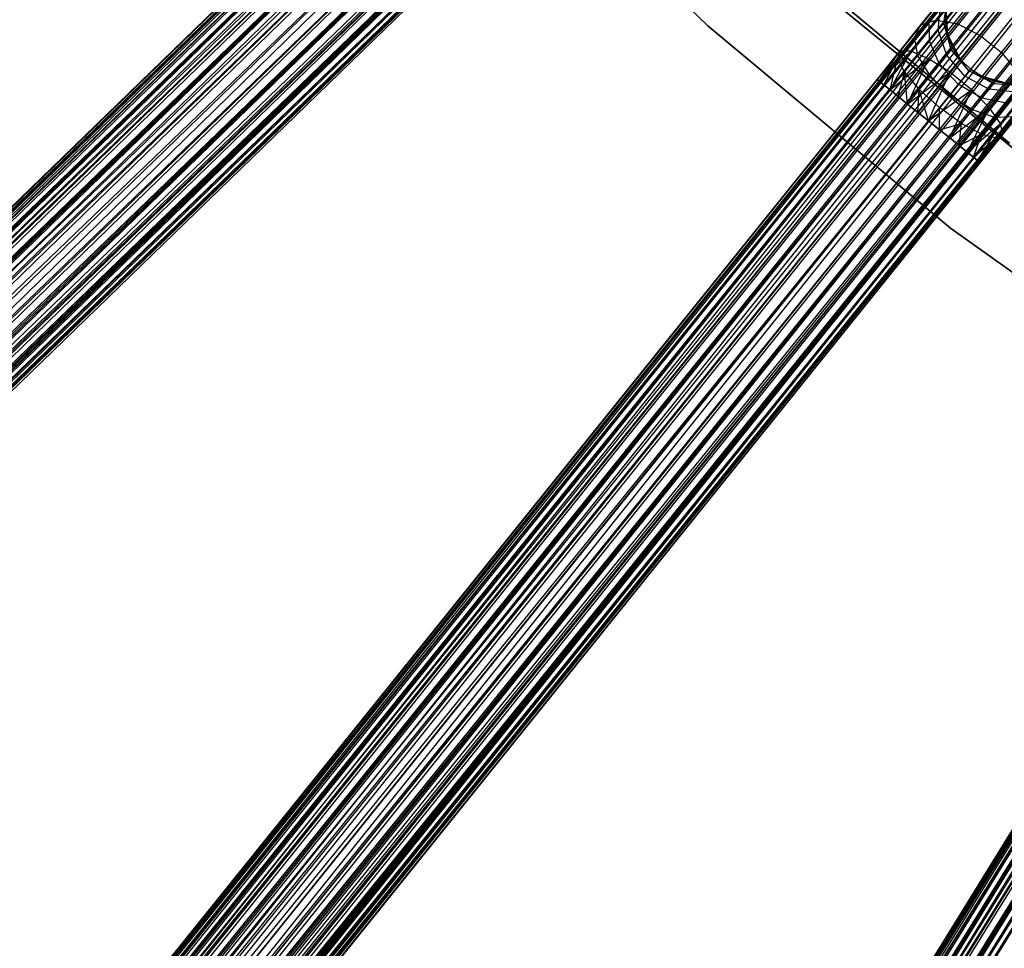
# Model space of a CAD drawing. Extents: x -189 to 189, y -189 to 189.
# Tile 72 of 256: x -53 to -38, y -61 to -47. Entities that reach past the tile are written whole.
import ezdxf

# ---------------------------------------------------------------- set-up
doc = ezdxf.new("R2010")
doc.units = 0
doc.header["$LTSCALE"] = 25.4
doc.layers.get('0').update_dxf_attribs({"linetype": 'CONTINUOUS'})

# ---------------------------------------------------------------- blocks, each defined once
blk = doc.blocks.new('CAMELEON-KENAI-C-12244_STL')
at = {"color": 0}
for p, q in [((-121.622, -116.59, -9.395), (-31.709, -29.405, -9.395)), ((-121.622, -116.59, -9.395), (-31.709, -29.405, -9.395)), ((-121.622, -116.59, -9.395), (-31.679, -29.436, -9.191)), ((-121.622, -116.59, -9.395), (-31.679, -29.436, -9.191)), ((-121.591, -116.621, -9.809), (-31.709, -29.405, -9.605)), ((-121.591, -116.621, -9.809), (-31.709, -29.405, -9.395)), ((-121.591, -116.621, -9.809), (-31.709, -29.405, -9.605)), ((-121.591, -116.621, -9.809), (-31.709, -29.405, -9.395)), ((-121.591, -116.621, -9.809), (-31.679, -29.436, -9.809)), ((-121.591, -116.621, -9.809), (-31.679, -29.436, -9.809)), ((-121.532, -116.682, -9), (-31.679, -29.436, -9.191)), ((-121.532, -116.682, -9), (-31.679, -29.436, -9.191)), ((-121.447, -116.77, -10.169), (-31.679, -29.436, -9.809)), ((-121.447, -116.77, -10.169), (-31.679, -29.436, -9.809)), ((-121.532, -116.682, -9), (-31.62, -29.497, -9)), ((-121.532, -116.682, -9), (-31.62, -29.497, -9)), ((-31.534, -29.585, -8.831), (-121.532, -116.682, -9)), ((-31.534, -29.585, -8.831), (-121.532, -116.682, -9)), ((-121.447, -116.77, -10.169), (-31.62, -29.497, -10)), ((-121.447, -116.77, -10.169), (-31.62, -29.497, -10)), ((-121.447, -116.77, -10.169), (-31.534, -29.585, -10.169)), ((-121.447, -116.77, -10.169), (-31.534, -29.585, -10.169)), ((-121.213, -117.012, -10.414), (-31.534, -29.585, -10.169)), ((-121.213, -117.012, -10.414), (-31.534, -29.585, -10.169)), ((-31.426, -29.697, -8.691), (-121.532, -116.682, -9)), ((-31.426, -29.697, -8.691), (-121.532, -116.682, -9)), ((-121.339, -116.882, -8.691), (-31.426, -29.697, -8.691)), ((-121.339, -116.882, -8.691), (-31.426, -29.697, -8.691)), ((-121.213, -117.012, -10.414), (-31.426, -29.697, -10.309)), ((-121.213, -117.012, -10.414), (-31.426, -29.697, -10.309)), ((-31.3, -29.827, -8.586), (-121.339, -116.882, -8.691)), ((-31.3, -29.827, -8.586), (-121.339, -116.882, -8.691)), ((-121.213, -117.012, -10.414), (-31.3, -29.827, -10.414)), ((-121.213, -117.012, -10.414), (-31.3, -29.827, -10.414)), ((-31.3, -29.827, -10.414), (-120.929, -117.304, -10.5)), ((-31.3, -29.827, -10.414), (-120.929, -117.304, -10.5)), ((-31.162, -29.969, -8.522), (-121.339, -116.882, -8.691)), ((-31.162, -29.969, -8.522), (-121.339, -116.882, -8.691)), ((-31.162, -29.969, -8.522), (-121.074, -117.154, -8.522)), ((-31.162, -29.969, -8.522), (-121.074, -117.154, -8.522)), ((-31.162, -29.969, -10.478), (-120.929, -117.304, -10.5)), ((-31.162, -29.969, -10.478), (-120.929, -117.304, -10.5)), ((-31.017, -30.119, -8.5), (-120.929, -117.304, -8.5)), ((-31.017, -30.119, -8.5), (-120.929, -117.304, -8.5)), ((-31.017, -30.119, -10.5), (-120.929, -117.304, -10.5)), ((-31.017, -30.119, -10.5), (-120.929, -117.304, -10.5)), ((-31.017, -30.119, -10.5), (-120.646, -117.596, -10.414)), ((-31.017, -30.119, -10.5), (-120.646, -117.596, -10.414)), ((-120.785, -117.453, -8.522), (-30.872, -30.268, -8.522)), ((-120.785, -117.453, -8.522), (-30.872, -30.268, -8.522)), ((-30.872, -30.268, -10.478), (-120.646, -117.596, -10.414)), ((-30.872, -30.268, -10.478), (-120.646, -117.596, -10.414)), ((-30.734, -30.411, -8.586), (-120.785, -117.453, -8.522)), ((-30.734, -30.411, -8.586), (-120.785, -117.453, -8.522)), ((-120.646, -117.596, -10.414), (-30.734, -30.411, -10.414)), ((-120.646, -117.596, -10.414), (-30.734, -30.411, -10.414)), ((-30.608, -30.541, -8.691), (-120.785, -117.453, -8.522)), ((-30.608, -30.541, -8.691), (-120.785, -117.453, -8.522)), ((-120.646, -117.596, -10.414), (-30.608, -30.541, -10.309)), ((-120.646, -117.596, -10.414), (-30.608, -30.541, -10.309)), ((-30.608, -30.541, -8.691), (-120.52, -117.726, -8.691)), ((-30.608, -30.541, -8.691), (-120.52, -117.726, -8.691)), ((-120.412, -117.837, -10.169), (-30.608, -30.541, -10.309)), ((-120.412, -117.837, -10.169), (-30.608, -30.541, -10.309)), ((-30.5, -30.652, -8.831), (-120.52, -117.726, -8.691)), ((-30.5, -30.652, -8.831), (-120.52, -117.726, -8.691)), ((-120.412, -117.837, -10.169), (-30.5, -30.652, -10.169)), ((-120.412, -117.837, -10.169), (-30.5, -30.652, -10.169)), ((-30.5, -30.652, -8.831), (-120.326, -117.925, -9)), ((-30.5, -30.652, -8.831), (-120.326, -117.925, -9)), ((-30.414, -30.74, -9), (-120.326, -117.925, -9)), ((-30.414, -30.74, -9), (-120.326, -117.925, -9)), ((-120.267, -117.986, -9.809), (-30.5, -30.652, -10.169)), ((-120.267, -117.986, -9.809), (-30.5, -30.652, -10.169)), ((-120.267, -117.986, -9.809), (-30.414, -30.74, -10)), ((-120.267, -117.986, -9.809), (-30.414, -30.74, -10)), ((-120.326, -117.925, -9), (-30.355, -30.801, -9.191)), ((-120.326, -117.925, -9), (-30.355, -30.801, -9.191)), ((-120.326, -117.925, -9), (-30.325, -30.833, -9.395)), ((-120.326, -117.925, -9), (-30.325, -30.833, -9.395)), ((-120.267, -117.986, -9.809), (-30.355, -30.801, -9.809)), ((-120.267, -117.986, -9.809), (-30.355, -30.801, -9.809)), ((-120.237, -118.018, -9.395), (-30.355, -30.801, -9.809)), ((-120.237, -118.018, -9.395), (-30.355, -30.801, -9.809)), ((-120.237, -118.018, -9.395), (-30.325, -30.833, -9.395)), ((-120.237, -118.018, -9.395), (-30.325, -30.833, -9.605)), ((-120.237, -118.018, -9.395), (-30.325, -30.833, -9.395)), ((-120.237, -118.018, -9.395), (-30.325, -30.833, -9.605)), ((-106.373, -130.654, -9.395), (-27.856, -33.08, -9.395)), ((-106.373, -130.654, -9.395), (-27.856, -33.08, -9.395)), ((-106.373, -130.654, -9.395), (-27.822, -33.108, -9.191)), ((-106.373, -130.654, -9.395), (-27.822, -33.108, -9.191)), ((-106.339, -130.681, -9.809), (-27.856, -33.08, -9.605)), ((-106.339, -130.681, -9.809), (-27.856, -33.08, -9.395)), ((-106.339, -130.681, -9.809), (-27.856, -33.08, -9.605)), ((-106.339, -130.681, -9.809), (-27.856, -33.08, -9.395)), ((-106.339, -130.681, -9.809), (-27.822, -33.108, -9.809)), ((-106.339, -130.681, -9.809), (-27.822, -33.108, -9.809)), ((-106.273, -130.734, -9), (-27.822, -33.108, -9.191)), ((-106.273, -130.734, -9), (-27.822, -33.108, -9.191)), ((-106.177, -130.811, -10.169), (-27.822, -33.108, -9.809)), ((-106.177, -130.811, -10.169), (-27.822, -33.108, -9.809)), ((-106.273, -130.734, -9), (-27.756, -33.161, -9)), ((-106.273, -130.734, -9), (-27.756, -33.161, -9)), ((-27.66, -33.238, -8.831), (-106.273, -130.734, -9)), ((-27.66, -33.238, -8.831), (-106.273, -130.734, -9)), ((-106.177, -130.811, -10.169), (-27.756, -33.161, -10)), ((-106.177, -130.811, -10.169), (-27.756, -33.161, -10)), ((-106.177, -130.811, -10.169), (-27.66, -33.238, -10.169)), ((-106.177, -130.811, -10.169), (-27.66, -33.238, -10.169)), ((-105.915, -131.022, -10.414), (-27.66, -33.238, -10.169)), ((-105.915, -131.022, -10.414), (-27.66, -33.238, -10.169)), ((-27.539, -33.335, -8.691), (-106.273, -130.734, -9)), ((-27.539, -33.335, -8.691), (-106.273, -130.734, -9)), ((-106.056, -130.909, -8.691), (-27.539, -33.335, -8.691)), ((-106.056, -130.909, -8.691), (-27.539, -33.335, -8.691)), ((-105.915, -131.022, -10.414), (-27.539, -33.335, -10.309)), ((-105.915, -131.022, -10.414), (-27.539, -33.335, -10.309)), ((-27.398, -33.449, -8.586), (-106.056, -130.909, -8.691)), ((-27.398, -33.449, -8.586), (-106.056, -130.909, -8.691)), ((-27.243, -33.574, -8.522), (-106.056, -130.909, -8.691)), ((-27.243, -33.574, -8.522), (-106.056, -130.909, -8.691)), ((-105.915, -131.022, -10.414), (-27.398, -33.449, -10.414)), ((-105.915, -131.022, -10.414), (-27.398, -33.449, -10.414)), ((-27.243, -33.574, -8.522), (-105.76, -131.147, -8.522)), ((-27.243, -33.574, -8.522), (-105.76, -131.147, -8.522)), ((-27.398, -33.449, -10.414), (-105.598, -131.277, -10.5)), ((-27.398, -33.449, -10.414), (-105.598, -131.277, -10.5)), ((-27.243, -33.574, -10.478), (-105.598, -131.277, -10.5)), ((-27.243, -33.574, -10.478), (-105.598, -131.277, -10.5)), ((-27.081, -33.704, -8.5), (-105.598, -131.277, -8.5)), ((-27.081, -33.704, -8.5), (-105.598, -131.277, -8.5)), ((-27.081, -33.704, -10.5), (-105.598, -131.277, -10.5)), ((-27.081, -33.704, -10.5), (-105.598, -131.277, -10.5)), ((-27.081, -33.704, -10.5), (-105.281, -131.532, -10.414)), ((-27.081, -33.704, -10.5), (-105.281, -131.532, -10.414)), ((-105.436, -131.408, -8.522), (-26.919, -33.834, -8.522)), ((-105.436, -131.408, -8.522), (-26.919, -33.834, -8.522)), ((-26.919, -33.834, -10.478), (-105.281, -131.532, -10.414)), ((-26.919, -33.834, -10.478), (-105.281, -131.532, -10.414)), ((-26.764, -33.959, -8.586), (-105.436, -131.408, -8.522)), ((-26.764, -33.959, -8.586), (-105.436, -131.408, -8.522)), ((-105.281, -131.532, -10.414), (-26.764, -33.959, -10.414)), ((-105.281, -131.532, -10.414), (-26.764, -33.959, -10.414)), ((-26.623, -34.072, -8.691), (-105.436, -131.408, -8.522)), ((-26.623, -34.072, -8.691), (-105.436, -131.408, -8.522)), ((-105.281, -131.532, -10.414), (-26.623, -34.072, -10.309)), ((-105.281, -131.532, -10.414), (-26.623, -34.072, -10.309)), ((-26.623, -34.072, -8.691), (-105.14, -131.646, -8.691)), ((-26.623, -34.072, -8.691), (-105.14, -131.646, -8.691)), ((-26.502, -34.17, -8.831), (-105.14, -131.646, -8.691)), ((-26.502, -34.17, -8.831), (-105.14, -131.646, -8.691)), ((-105.019, -131.743, -10.169), (-26.623, -34.072, -10.309)), ((-105.019, -131.743, -10.169), (-26.623, -34.072, -10.309)), ((-105.019, -131.743, -10.169), (-26.502, -34.17, -10.169)), ((-105.019, -131.743, -10.169), (-26.502, -34.17, -10.169)), ((-26.502, -34.17, -8.831), (-104.923, -131.82, -9)), ((-26.502, -34.17, -8.831), (-104.923, -131.82, -9)), ((-104.857, -131.873, -9.809), (-26.502, -34.17, -10.169)), ((-104.857, -131.873, -9.809), (-26.502, -34.17, -10.169)), ((-26.407, -34.247, -9), (-104.923, -131.82, -9)), ((-26.407, -34.247, -9), (-104.923, -131.82, -9)), ((-104.923, -131.82, -9), (-26.34, -34.3, -9.191)), ((-104.923, -131.82, -9), (-26.34, -34.3, -9.191)), ((-104.857, -131.873, -9.809), (-26.407, -34.247, -10)), ((-104.857, -131.873, -9.809), (-26.407, -34.247, -10)), ((-104.857, -131.873, -9.809), (-26.34, -34.3, -9.809)), ((-104.857, -131.873, -9.809), (-26.34, -34.3, -9.809)), ((-104.823, -131.901, -9.395), (-26.34, -34.3, -9.809)), ((-104.823, -131.901, -9.395), (-26.34, -34.3, -9.809)), ((-104.923, -131.82, -9), (-26.306, -34.327, -9.395)), ((-104.923, -131.82, -9), (-26.306, -34.327, -9.395)), ((-104.823, -131.901, -9.395), (-26.306, -34.327, -9.395)), ((-104.823, -131.901, -9.395), (-26.306, -34.327, -9.605)), ((-104.823, -131.901, -9.395), (-26.306, -34.327, -9.395)), ((-104.823, -131.901, -9.395), (-26.306, -34.327, -9.605)), ((-89.512, -142.737, -9.395), (-23.58, -36.255, -9.395)), ((-89.512, -142.737, -9.395), (-23.58, -36.255, -9.395)), ((-89.512, -142.737, -9.395), (-23.543, -36.278, -9.191)), ((-89.512, -142.737, -9.395), (-23.543, -36.278, -9.191)), ((-89.475, -142.76, -9.809), (-23.58, -36.255, -9.605)), ((-89.475, -142.76, -9.809), (-23.58, -36.255, -9.395)), ((-89.475, -142.76, -9.809), (-23.58, -36.255, -9.605)), ((-89.475, -142.76, -9.809), (-23.58, -36.255, -9.395)), ((-89.475, -142.76, -9.809), (-23.543, -36.278, -9.809)), ((-89.475, -142.76, -9.809), (-23.543, -36.278, -9.809)), ((-89.402, -142.805, -9), (-23.543, -36.278, -9.191)), ((-89.402, -142.805, -9), (-23.543, -36.278, -9.191)), ((-89.402, -142.805, -9), (-23.471, -36.322, -9)), ((-89.402, -142.805, -9), (-23.471, -36.322, -9)), ((-23.367, -36.387, -8.831), (-89.402, -142.805, -9)), ((-23.367, -36.387, -8.831), (-89.402, -142.805, -9)), ((-89.298, -142.87, -10.169), (-23.543, -36.278, -9.809)), ((-89.298, -142.87, -10.169), (-23.543, -36.278, -9.809)), ((-89.298, -142.87, -10.169), (-23.471, -36.322, -10)), ((-89.298, -142.87, -10.169), (-23.471, -36.322, -10)), ((-89.298, -142.87, -10.169), (-23.367, -36.387, -10.169)), ((-89.298, -142.87, -10.169), (-23.367, -36.387, -10.169)), ((-89.012, -143.047, -10.414), (-23.367, -36.387, -10.169)), ((-89.012, -143.047, -10.414), (-23.367, -36.387, -10.169)), ((-23.235, -36.469, -8.691), (-89.402, -142.805, -9)), ((-23.235, -36.469, -8.691), (-89.402, -142.805, -9)), ((-89.166, -142.951, -8.691), (-23.235, -36.469, -8.691)), ((-89.166, -142.951, -8.691), (-23.235, -36.469, -8.691)), ((-89.012, -143.047, -10.414), (-23.235, -36.469, -10.309)), ((-89.012, -143.047, -10.414), (-23.235, -36.469, -10.309)), ((-23.081, -36.564, -8.586), (-89.166, -142.951, -8.691)), ((-23.081, -36.564, -8.586), (-89.166, -142.951, -8.691)), ((-22.912, -36.669, -8.522), (-89.166, -142.951, -8.691)), ((-22.912, -36.669, -8.522), (-89.166, -142.951, -8.691)), ((-89.012, -143.047, -10.414), (-23.081, -36.564, -10.414)), ((-89.012, -143.047, -10.414), (-23.081, -36.564, -10.414)), ((-22.912, -36.669, -8.522), (-88.843, -143.151, -8.522)), ((-22.912, -36.669, -8.522), (-88.843, -143.151, -8.522)), ((-23.081, -36.564, -10.414), (-88.666, -143.261, -10.5)), ((-23.081, -36.564, -10.414), (-88.666, -143.261, -10.5)), ((-45.493, -42.77, -159.395), (-116.1, -111.235, -159.605)), ((-45.493, -42.77, -159.395), (-116.1, -111.235, -159.605)), ((-45.493, -42.77, -159.605), (-116.1, -111.235, -159.605)), ((-45.493, -42.77, -159.605), (-116.1, -111.235, -159.605)), ((-45.463, -42.802, -159.191), (-116.1, -111.235, -159.605)), ((-45.463, -42.802, -159.191), (-116.1, -111.235, -159.605)), ((-45.463, -42.802, -159.809), (-116.1, -111.235, -159.605)), ((-45.463, -42.802, -159.809), (-116.1, -111.235, -159.605)), ((-45.463, -42.802, -159.191), (-116.069, -111.266, -159.191)), ((-45.463, -42.802, -159.191), (-116.069, -111.266, -159.191)), ((-45.404, -42.863, -159), (-116.069, -111.266, -159.191)), ((-45.404, -42.863, -159), (-116.069, -111.266, -159.191)), ((-45.463, -42.802, -159.809), (-116.01, -111.327, -160)), ((-45.463, -42.802, -159.809), (-116.01, -111.327, -160)), ((-45.404, -42.863, -160), (-116.01, -111.327, -160)), ((-45.404, -42.863, -160), (-116.01, -111.327, -160)), ((-45.318, -42.951, -158.831), (-116.069, -111.266, -159.191)), ((-45.318, -42.951, -158.831), (-116.069, -111.266, -159.191)), ((-45.318, -42.951, -160.169), (-116.01, -111.327, -160)), ((-45.318, -42.951, -160.169), (-116.01, -111.327, -160)), ((-45.318, -42.951, -158.831), (-115.925, -111.415, -158.831)), ((-45.318, -42.951, -158.831), (-115.925, -111.415, -158.831)), ((-45.318, -42.951, -160.169), (-115.816, -111.527, -160.309)), ((-45.318, -42.951, -160.169), (-115.816, -111.527, -160.309)), ((-45.21, -43.062, -158.691), (-115.925, -111.415, -158.831)), ((-45.21, -43.062, -158.691), (-115.925, -111.415, -158.831)), ((-45.084, -43.192, -158.586), (-115.925, -111.415, -158.831)), ((-45.084, -43.192, -158.586), (-115.925, -111.415, -158.831)), ((-45.21, -43.062, -160.309), (-115.816, -111.527, -160.309)), ((-45.21, -43.062, -160.309), (-115.816, -111.527, -160.309)), ((-45.084, -43.192, -160.414), (-115.816, -111.527, -160.309)), ((-45.084, -43.192, -160.414), (-115.816, -111.527, -160.309)), ((-45.084, -43.192, -158.586), (-115.69, -111.657, -158.586)), ((-45.084, -43.192, -158.586), (-115.69, -111.657, -158.586)), ((-45.084, -43.192, -160.414), (-115.552, -111.8, -160.478)), ((-45.084, -43.192, -160.414), (-115.552, -111.8, -160.478)), ((-44.946, -43.335, -158.522), (-115.69, -111.657, -158.586)), ((-44.946, -43.335, -158.522), (-115.69, -111.657, -158.586)), ((-44.946, -43.335, -160.478), (-115.552, -111.8, -160.478)), ((-44.946, -43.335, -160.478), (-115.552, -111.8, -160.478)), ((-44.801, -43.484, -158.5), (-115.69, -111.657, -158.586)), ((-44.801, -43.484, -158.5), (-115.69, -111.657, -158.586)), ((-115.407, -111.949, -158.5), (-44.801, -43.484, -158.5)), ((-44.801, -43.484, -160.5), (-115.407, -111.949, -160.5)), ((-44.801, -43.484, -160.5), (-115.407, -111.949, -160.5)), ((-115.407, -111.949, -158.5), (-44.801, -43.484, -158.5)), ((-44.656, -43.634, -158.522), (-115.407, -111.949, -158.5)), ((-44.656, -43.634, -158.522), (-115.407, -111.949, -158.5)), ((-44.656, -43.634, -160.478), (-115.262, -112.098, -160.478)), ((-44.656, -43.634, -160.478), (-115.262, -112.098, -160.478)), ((-44.518, -43.776, -158.586), (-115.407, -111.949, -158.5)), ((-44.518, -43.776, -158.586), (-115.407, -111.949, -158.5)), ((-44.518, -43.776, -160.414), (-115.262, -112.098, -160.478)), ((-44.518, -43.776, -160.414), (-115.262, -112.098, -160.478)), ((-44.518, -43.776, -158.586), (-115.124, -112.241, -158.586)), ((-44.518, -43.776, -158.586), (-115.124, -112.241, -158.586)), ((-44.518, -43.776, -160.414), (-114.998, -112.371, -160.309)), ((-44.518, -43.776, -160.414), (-114.998, -112.371, -160.309)), ((-44.392, -43.906, -158.691), (-115.124, -112.241, -158.586)), ((-44.392, -43.906, -158.691), (-115.124, -112.241, -158.586)), ((-44.392, -43.906, -160.309), (-114.998, -112.371, -160.309)), ((-44.392, -43.906, -160.309), (-114.998, -112.371, -160.309)), ((-45.846, -43.927, -160.5), (-42.435, -47.231, -160.5)), ((-42.435, -47.231, -170), (-45.846, -43.927, -170)), ((-45.846, -43.927, -160.5), (-42.435, -47.231, -160.5)), ((-42.435, -47.231, -170), (-45.846, -43.927, -170)), ((-44.283, -44.018, -158.831), (-115.124, -112.241, -158.586)), ((-44.283, -44.018, -158.831), (-115.124, -112.241, -158.586)), ((-44.283, -44.018, -160.169), (-114.998, -112.371, -160.309)), ((-44.283, -44.018, -160.169), (-114.998, -112.371, -160.309)), ((-44.283, -44.018, -158.831), (-114.89, -112.482, -158.831)), ((-44.283, -44.018, -158.831), (-114.89, -112.482, -158.831)), ((-44.283, -44.018, -160.169), (-114.804, -112.571, -160)), ((-44.283, -44.018, -160.169), (-114.804, -112.571, -160)), ((-44.198, -44.106, -159), (-114.89, -112.482, -158.831)), ((-44.198, -44.106, -159), (-114.89, -112.482, -158.831)), ((-44.139, -44.167, -159.191), (-114.89, -112.482, -158.831)), ((-44.139, -44.167, -159.191), (-114.89, -112.482, -158.831)), ((-44.198, -44.106, -160), (-114.804, -112.571, -160)), ((-44.198, -44.106, -160), (-114.804, -112.571, -160)), ((-44.139, -44.167, -159.809), (-114.804, -112.571, -160)), ((-44.139, -44.167, -159.809), (-114.804, -112.571, -160)), ((-44.139, -44.167, -159.191), (-114.745, -112.632, -159.191)), ((-44.139, -44.167, -159.191), (-114.745, -112.632, -159.191)), ((-44.108, -44.198, -159.605), (-114.745, -112.632, -159.191)), ((-44.108, -44.198, -159.605), (-114.745, -112.632, -159.191)), ((-44.108, -44.198, -159.395), (-114.745, -112.632, -159.191)), ((-44.108, -44.198, -159.395), (-114.745, -112.632, -159.191)), ((-44.139, -44.167, -159.809), (-114.715, -112.663, -159.605)), ((-44.139, -44.167, -159.809), (-114.715, -112.663, -159.605)), ((-44.108, -44.198, -159.605), (-114.715, -112.663, -159.605)), ((-44.108, -44.198, -159.605), (-114.715, -112.663, -159.605)), ((-37.902, -48.997, -167), (-41.457, -46.026, -167)), ((-41.457, -46.026, -168), (-37.902, -48.997, -168)), ((-37.902, -48.997, -167), (-41.457, -46.026, -167)), ((-41.457, -46.026, -168), (-37.902, -48.997, -168)), ((-37.338, -49.491, -160.5), (-40.973, -46.524, -160.5)), ((-40.973, -46.524, -170), (-37.338, -49.491, -170)), ((-40.973, -46.524, -170), (-37.338, -49.491, -170)), ((-37.338, -49.491, -160.5), (-40.973, -46.524, -160.5)), ((-39.009, -47.145, -159.335), (-38.685, -46.742, -159.732)), ((-39.009, -47.145, -159.335), (-38.685, -46.742, -159.732)), ((-38.696, -47.199, -159.067), (-38.331, -46.746, -159.514)), ((-38.696, -47.199, -159.067), (-38.331, -46.746, -159.514)), ((-39.233, -47.219, -159.677), (-38.96, -46.879, -160.012)), ((-39.233, -47.219, -159.677), (-38.96, -46.879, -160.012)), ((-38.891, -47.195, -161.156), (-38.835, -46.793, -161.062)), ((-38.891, -47.195, -161.156), (-38.835, -46.793, -161.062)), ((-38.347, -47.372, -158.921), (-37.96, -46.891, -159.394)), ((-38.347, -47.372, -158.921), (-37.96, -46.891, -159.394)), ((-38.975, -47.298, -160.835), (-38.941, -46.925, -160.655)), ((-38.975, -47.298, -160.835), (-38.941, -46.925, -160.655)), ((-38.891, -47.195, -161.156), (-38.852, -46.951, -161.5)), ((-38.891, -47.195, -161.156), (-38.852, -46.951, -161.5)), ((-38.852, -46.951, -161.5), (-38.863, -47.159, -161.5)), ((-38.863, -47.159, -161.5), (-38.852, -46.951, -167)), ((-38.863, -47.159, -161.5), (-38.852, -46.951, -167)), ((-38.852, -46.951, -161.5), (-38.863, -47.159, -161.5)), ((-38.829, -47.366, -167), (-38.852, -46.951, -167)), ((-38.829, -47.366, -167), (-38.852, -46.951, -167)), ((-39.387, -47.615, -159.085), (-39.009, -47.145, -159.335)), ((-39.387, -47.615, -159.085), (-39.009, -47.145, -159.335)), ((-39.329, -47.407, -160.036), (-39.109, -47.134, -160.304)), ((-39.329, -47.407, -160.036), (-39.109, -47.134, -160.304)), ((-39.233, -47.219, -159.677), (-39.009, -47.145, -159.335)), ((-39.233, -47.219, -159.677), (-39.009, -47.145, -159.335)), ((-39.107, -47.463, -160.559), (-39.109, -47.134, -160.304)), ((-39.107, -47.463, -160.559), (-39.109, -47.134, -160.304)), ((-39.009, -47.145, -159.335), (-38.696, -47.199, -159.067)), ((-39.009, -47.145, -159.335), (-38.696, -47.199, -159.067)), ((-38.891, -47.195, -161.156), (-38.863, -47.159, -161.5)), ((-38.891, -47.195, -161.156), (-38.863, -47.159, -161.5)), ((-38.863, -47.159, -161.5), (-38.829, -47.366, -161.5)), ((-38.829, -47.366, -167), (-38.863, -47.159, -161.5)), ((-38.863, -47.159, -161.5), (-38.829, -47.366, -161.5)), ((-38.829, -47.366, -167), (-38.863, -47.159, -161.5)), ((-38.023, -47.632, -158.921), (-37.636, -47.152, -159.394)), ((-38.023, -47.632, -158.921), (-37.636, -47.152, -159.394)), ((-42.435, -47.231, -160.5), (-38.787, -50.271, -160.5)), ((-38.787, -50.271, -170), (-42.435, -47.231, -170)), ((-42.435, -47.231, -160.5), (-38.787, -50.271, -160.5)), ((-42.435, -47.231, -160.5), (-42.435, -47.231, -170)), ((-38.787, -50.271, -170), (-42.435, -47.231, -170)), ((-42.435, -47.231, -160.5), (-42.435, -47.231, -170)), ((-39.551, -47.614, -159.467), (-39.233, -47.219, -159.677)), ((-39.551, -47.614, -159.467), (-39.233, -47.219, -159.677)), ((-39.329, -47.407, -160.036), (-39.233, -47.219, -159.677)), ((-39.329, -47.407, -160.036), (-39.233, -47.219, -159.677)), ((-39.12, -47.727, -158.787), (-38.696, -47.199, -159.067)), ((-39.12, -47.727, -158.787), (-38.696, -47.199, -159.067)), ((-39.107, -47.463, -160.559), (-38.975, -47.298, -160.835)), ((-39.107, -47.463, -160.559), (-38.975, -47.298, -160.835)), ((-38.975, -47.298, -160.835), (-38.891, -47.195, -161.156)), ((-38.975, -47.298, -160.835), (-38.891, -47.195, -161.156)), ((-38.845, -47.674, -160.957), (-38.975, -47.298, -160.835)), ((-38.845, -47.674, -160.957), (-38.975, -47.298, -160.835)), ((-38.777, -47.59, -161.219), (-38.891, -47.195, -161.156)), ((-38.891, -47.195, -161.156), (-38.829, -47.366, -161.5)), ((-38.891, -47.195, -161.156), (-38.829, -47.366, -161.5)), ((-38.777, -47.59, -161.219), (-38.891, -47.195, -161.156)), ((-38.696, -47.199, -159.067), (-38.347, -47.372, -158.921)), ((-38.696, -47.199, -159.067), (-38.347, -47.372, -158.921)), ((-39.585, -47.725, -159.867), (-39.329, -47.407, -160.036)), ((-39.585, -47.725, -159.867), (-39.329, -47.407, -160.036)), ((-39.28, -47.678, -160.347), (-39.329, -47.407, -160.036)), ((-39.28, -47.678, -160.347), (-39.329, -47.407, -160.036)), ((-39.28, -47.678, -160.347), (-39.107, -47.463, -160.559)), ((-39.28, -47.678, -160.347), (-39.107, -47.463, -160.559)), ((-38.953, -47.809, -160.732), (-39.107, -47.463, -160.559)), ((-38.953, -47.809, -160.732), (-39.107, -47.463, -160.559)), ((-38.64, -47.736, -167), (-38.829, -47.366, -167)), ((-38.777, -47.59, -161.219), (-38.829, -47.366, -161.5)), ((-38.829, -47.366, -161.5), (-38.754, -47.561, -161.5)), ((-38.777, -47.59, -161.219), (-38.829, -47.366, -161.5)), ((-38.754, -47.561, -161.5), (-38.829, -47.366, -167)), ((-38.64, -47.736, -167), (-38.829, -47.366, -167)), ((-38.754, -47.561, -161.5), (-38.829, -47.366, -167)), ((-38.829, -47.366, -161.5), (-38.754, -47.561, -161.5)), ((-38.829, -47.366, -161.5), (-38.829, -47.366, -167)), ((-38.829, -47.366, -161.5), (-38.829, -47.366, -167)), ((-38.797, -47.931, -158.623), (-38.347, -47.372, -158.921)), ((-38.797, -47.931, -158.623), (-38.347, -47.372, -158.921)), ((-38.347, -47.372, -158.921), (-38.023, -47.632, -158.921)), ((-38.347, -47.372, -158.921), (-38.023, -47.632, -158.921)), ((-39.893, -48.039, -159.395), (-39.551, -47.614, -159.467)), ((-39.893, -48.039, -159.605), (-39.551, -47.614, -159.467)), ((-39.893, -48.039, -159.605), (-39.551, -47.614, -159.467)), ((-39.893, -48.039, -159.395), (-39.551, -47.614, -159.467)), ((-39.859, -48.066, -159.809), (-39.551, -47.614, -159.467)), ((-39.859, -48.066, -159.809), (-39.551, -47.614, -159.467)), ((-39.859, -48.066, -159.191), (-39.551, -47.614, -159.467)), ((-39.859, -48.066, -159.191), (-39.551, -47.614, -159.467)), ((-39.859, -48.066, -159.191), (-39.387, -47.615, -159.085)), ((-39.859, -48.066, -159.191), (-39.387, -47.615, -159.085)), ((-39.793, -48.119, -159), (-39.387, -47.615, -159.085)), ((-39.793, -48.119, -159), (-39.387, -47.615, -159.085)), ((-39.697, -48.196, -158.831), (-39.387, -47.615, -159.085)), ((-39.697, -48.196, -158.831), (-39.387, -47.615, -159.085)), ((-39.551, -47.614, -159.467), (-39.585, -47.725, -159.867)), ((-39.551, -47.614, -159.467), (-39.585, -47.725, -159.867)), ((-39.387, -47.615, -159.085), (-39.551, -47.614, -159.467)), ((-39.387, -47.615, -159.085), (-39.551, -47.614, -159.467)), ((-39.12, -47.727, -158.787), (-39.387, -47.615, -159.085)), ((-39.12, -47.727, -158.787), (-39.387, -47.615, -159.085)), ((-38.845, -47.674, -160.957), (-38.777, -47.59, -161.219)), ((-38.845, -47.674, -160.957), (-38.777, -47.59, -161.219)), ((-38.777, -47.59, -161.219), (-38.754, -47.561, -161.5)), ((-38.777, -47.59, -161.219), (-38.754, -47.561, -161.5)), ((-38.513, -47.91, -161.241), (-38.777, -47.59, -161.219)), ((-38.777, -47.59, -161.219), (-38.64, -47.736, -161.5)), ((-38.777, -47.59, -161.219), (-38.64, -47.736, -161.5)), ((-38.513, -47.91, -161.241), (-38.777, -47.59, -161.219)), ((-38.754, -47.561, -161.5), (-38.64, -47.736, -161.5)), ((-38.64, -47.736, -167), (-38.754, -47.561, -161.5)), ((-38.754, -47.561, -161.5), (-38.64, -47.736, -161.5)), ((-38.64, -47.736, -167), (-38.754, -47.561, -161.5)), ((-38.473, -48.192, -158.623), (-38.023, -47.632, -158.921)), ((-38.473, -48.192, -158.623), (-38.023, -47.632, -158.921)), ((-38.023, -47.632, -158.921), (-37.78, -47.936, -159.067)), ((-38.023, -47.632, -158.921), (-37.78, -47.936, -159.067)), ((-39.859, -48.066, -159.809), (-39.585, -47.725, -159.867)), ((-39.859, -48.066, -159.809), (-39.585, -47.725, -159.867)), ((-39.793, -48.119, -160), (-39.585, -47.725, -159.867)), ((-39.793, -48.119, -160), (-39.585, -47.725, -159.867)), ((-39.697, -48.196, -160.169), (-39.585, -47.725, -159.867)), ((-39.697, -48.196, -160.169), (-39.585, -47.725, -159.867)), ((-39.697, -48.196, -158.831), (-39.12, -47.727, -158.787)), ((-39.697, -48.196, -158.831), (-39.12, -47.727, -158.787)), ((-39.585, -47.725, -159.867), (-39.481, -47.928, -160.214)), ((-39.585, -47.725, -159.867), (-39.481, -47.928, -160.214)), ((-39.576, -48.294, -158.691), (-39.12, -47.727, -158.787)), ((-39.576, -48.294, -158.691), (-39.12, -47.727, -158.787)), ((-39.481, -47.928, -160.214), (-39.28, -47.678, -160.347)), ((-39.481, -47.928, -160.214), (-39.28, -47.678, -160.347)), ((-39.435, -48.407, -158.586), (-39.12, -47.727, -158.787)), ((-39.435, -48.407, -158.586), (-39.12, -47.727, -158.787)), ((-39.094, -47.984, -160.559), (-39.28, -47.678, -160.347)), ((-39.094, -47.984, -160.559), (-39.28, -47.678, -160.347)), ((-38.797, -47.931, -158.623), (-39.12, -47.727, -158.787)), ((-38.797, -47.931, -158.623), (-39.12, -47.727, -158.787)), ((-38.953, -47.809, -160.732), (-38.845, -47.674, -160.957)), ((-38.953, -47.809, -160.732), (-38.845, -47.674, -160.957)), ((-38.575, -47.987, -161), (-38.845, -47.674, -160.957)), ((-38.575, -47.987, -161), (-38.845, -47.674, -160.957)), ((-38.491, -47.883, -167), (-38.64, -47.736, -167)), ((-38.513, -47.91, -161.241), (-38.64, -47.736, -161.5)), ((-38.64, -47.736, -161.5), (-38.491, -47.883, -161.5)), ((-38.513, -47.91, -161.241), (-38.64, -47.736, -161.5)), ((-38.64, -47.736, -161.5), (-38.491, -47.883, -161.5)), ((-38.64, -47.736, -161.5), (-38.64, -47.736, -167)), ((-38.491, -47.883, -167), (-38.64, -47.736, -167)), ((-38.64, -47.736, -161.5), (-38.64, -47.736, -167)), ((-39.697, -48.196, -160.169), (-39.481, -47.928, -160.214)), ((-39.697, -48.196, -160.169), (-39.481, -47.928, -160.214)), ((-39.576, -48.294, -160.309), (-39.481, -47.928, -160.214)), ((-39.576, -48.294, -160.309), (-39.481, -47.928, -160.214)), ((-39.435, -48.407, -160.414), (-39.481, -47.928, -160.214)), ((-39.481, -47.928, -160.214), (-39.259, -48.188, -160.451)), ((-39.435, -48.407, -160.414), (-39.481, -47.928, -160.214)), ((-39.481, -47.928, -160.214), (-39.259, -48.188, -160.451)), ((-39.094, -47.984, -160.559), (-38.953, -47.809, -160.732)), ((-39.094, -47.984, -160.559), (-38.953, -47.809, -160.732)), ((-38.675, -48.111, -160.793), (-38.953, -47.809, -160.732)), ((-38.675, -48.111, -160.793), (-38.953, -47.809, -160.732)), ((-38.513, -47.91, -161.241), (-38.575, -47.987, -161)), ((-38.513, -47.91, -161.241), (-38.575, -47.987, -161)), ((-38.491, -47.883, -161.5), (-38.513, -47.91, -161.241)), ((-38.491, -47.883, -161.5), (-38.513, -47.91, -161.241)), ((-38.143, -48.1, -161.219), (-38.513, -47.91, -161.241)), ((-38.143, -48.1, -161.219), (-38.513, -47.91, -161.241)), ((-38.316, -47.996, -167), (-38.491, -47.883, -167)), ((-38.491, -47.883, -161.5), (-38.316, -47.996, -161.5)), ((-38.143, -48.1, -161.219), (-38.491, -47.883, -161.5)), ((-38.143, -48.1, -161.219), (-38.491, -47.883, -161.5)), ((-38.491, -47.883, -161.5), (-38.316, -47.996, -161.5)), ((-38.491, -47.883, -161.5), (-38.491, -47.883, -167)), ((-38.316, -47.996, -167), (-38.491, -47.883, -167)), ((-38.491, -47.883, -161.5), (-38.491, -47.883, -167)), ((-39.893, -48.039, -159.395), (-101.551, -124.661, -159.605)), ((-39.893, -48.039, -159.395), (-101.551, -124.661, -159.605)), ((-39.893, -48.039, -159.605), (-101.551, -124.661, -159.605)), ((-39.893, -48.039, -159.605), (-101.551, -124.661, -159.605)), ((-39.859, -48.066, -159.191), (-101.551, -124.661, -159.605)), ((-39.859, -48.066, -159.191), (-101.551, -124.661, -159.605)), ((-39.859, -48.066, -159.809), (-101.551, -124.661, -159.605)), ((-39.859, -48.066, -159.809), (-101.551, -124.661, -159.605)), ((-39.859, -48.066, -159.191), (-101.517, -124.688, -159.191)), ((-39.859, -48.066, -159.191), (-101.517, -124.688, -159.191)), ((-39.859, -48.066, -159.809), (-101.451, -124.742, -160)), ((-39.859, -48.066, -159.809), (-101.451, -124.742, -160)), ((-39.859, -48.066, -159.191), (-39.893, -48.039, -159.395)), ((-39.893, -48.039, -159.605), (-39.859, -48.066, -159.809)), ((-39.893, -48.039, -159.605), (-39.859, -48.066, -159.809)), ((-39.859, -48.066, -159.191), (-39.893, -48.039, -159.395)), ((-39.793, -48.119, -159), (-39.859, -48.066, -159.191)), ((-39.859, -48.066, -159.809), (-39.793, -48.119, -160)), ((-39.859, -48.066, -159.809), (-39.793, -48.119, -160)), ((-39.793, -48.119, -159), (-39.859, -48.066, -159.191)), ((-39.435, -48.407, -158.586), (-38.797, -47.931, -158.623)), ((-39.435, -48.407, -158.586), (-38.797, -47.931, -158.623)), ((-39.28, -48.532, -158.522), (-38.797, -47.931, -158.623)), ((-39.28, -48.532, -158.522), (-38.797, -47.931, -158.623)), ((-39.259, -48.188, -160.451), (-39.094, -47.984, -160.559)), ((-39.259, -48.188, -160.451), (-39.094, -47.984, -160.559)), ((-39.118, -48.662, -158.5), (-38.797, -47.931, -158.623)), ((-39.118, -48.662, -158.5), (-38.797, -47.931, -158.623)), ((-38.805, -48.273, -160.634), (-39.094, -47.984, -160.559)), ((-38.805, -48.273, -160.634), (-39.094, -47.984, -160.559)), ((-38.473, -48.192, -158.623), (-38.797, -47.931, -158.623)), ((-38.473, -48.192, -158.623), (-38.797, -47.931, -158.623)), ((-38.575, -47.987, -161), (-38.675, -48.111, -160.793)), ((-38.575, -47.987, -161), (-38.675, -48.111, -160.793)), ((-38.211, -48.184, -160.957), (-38.575, -47.987, -161)), ((-38.211, -48.184, -160.957), (-38.575, -47.987, -161)), ((-37.914, -48.103, -167), (-38.316, -47.996, -167)), ((-38.316, -47.996, -161.5), (-38.143, -48.1, -161.219)), ((-38.316, -47.996, -161.5), (-38.143, -48.1, -161.219)), ((-38.316, -47.996, -161.5), (-38.12, -48.071, -161.5)), ((-38.12, -48.071, -161.5), (-38.316, -47.996, -167)), ((-37.914, -48.103, -167), (-38.316, -47.996, -167)), ((-38.12, -48.071, -161.5), (-38.316, -47.996, -167)), ((-38.316, -47.996, -161.5), (-38.12, -48.071, -161.5)), ((-38.316, -47.996, -161.5), (-38.316, -47.996, -167)), ((-38.316, -47.996, -161.5), (-38.316, -47.996, -167)), ((-38.204, -48.464, -158.787), (-37.78, -47.936, -159.067)), ((-38.204, -48.464, -158.787), (-37.78, -47.936, -159.067)), ((-38.12, -48.071, -161.5), (-38.143, -48.1, -161.219)), ((-38.12, -48.071, -161.5), (-38.143, -48.1, -161.219)), ((-38.12, -48.071, -161.5), (-37.733, -48.127, -161.156)), ((-38.12, -48.071, -161.5), (-37.733, -48.127, -161.156)), ((-38.12, -48.071, -161.5), (-37.914, -48.103, -161.5)), ((-37.914, -48.103, -167), (-38.12, -48.071, -161.5)), ((-38.12, -48.071, -161.5), (-37.914, -48.103, -161.5)), ((-37.914, -48.103, -167), (-38.12, -48.071, -161.5)), ((-39.793, -48.119, -159), (-101.517, -124.688, -159.191)), ((-39.793, -48.119, -159), (-101.517, -124.688, -159.191)), ((-39.697, -48.196, -158.831), (-101.517, -124.688, -159.191)), ((-39.697, -48.196, -158.831), (-101.517, -124.688, -159.191)), ((-39.793, -48.119, -160), (-101.451, -124.742, -160)), ((-39.793, -48.119, -160), (-101.451, -124.742, -160)), ((-39.697, -48.196, -160.169), (-101.451, -124.742, -160)), ((-39.697, -48.196, -160.169), (-101.451, -124.742, -160)), ((-39.697, -48.196, -158.831), (-101.355, -124.819, -158.831)), ((-39.697, -48.196, -158.831), (-101.355, -124.819, -158.831)), ((-39.697, -48.196, -160.169), (-101.234, -124.916, -160.309)), ((-39.697, -48.196, -160.169), (-101.234, -124.916, -160.309)), ((-39.697, -48.196, -158.831), (-39.793, -48.119, -159)), ((-39.793, -48.119, -160), (-39.697, -48.196, -160.169)), ((-39.793, -48.119, -160), (-39.697, -48.196, -160.169)), ((-39.697, -48.196, -158.831), (-39.793, -48.119, -159)), ((-39.576, -48.294, -158.691), (-39.697, -48.196, -158.831)), ((-39.697, -48.196, -160.169), (-39.576, -48.294, -160.309)), ((-39.697, -48.196, -160.169), (-39.576, -48.294, -160.309)), ((-39.576, -48.294, -158.691), (-39.697, -48.196, -158.831)), ((-39.435, -48.407, -160.414), (-39.259, -48.188, -160.451)), ((-39.435, -48.407, -160.414), (-39.259, -48.188, -160.451)), ((-39.28, -48.532, -160.478), (-39.259, -48.188, -160.451)), ((-39.28, -48.532, -160.478), (-39.259, -48.188, -160.451)), ((-39.259, -48.188, -160.451), (-38.956, -48.461, -160.534)), ((-39.118, -48.662, -160.5), (-39.259, -48.188, -160.451)), ((-39.118, -48.662, -160.5), (-39.259, -48.188, -160.451)), ((-39.259, -48.188, -160.451), (-38.956, -48.461, -160.534)), ((-39.118, -48.662, -158.5), (-38.473, -48.192, -158.623)), ((-39.118, -48.662, -158.5), (-38.473, -48.192, -158.623)), ((-38.956, -48.793, -158.522), (-38.473, -48.192, -158.623)), ((-38.956, -48.793, -158.522), (-38.473, -48.192, -158.623)), ((-38.675, -48.111, -160.793), (-38.805, -48.273, -160.634)), ((-38.675, -48.111, -160.793), (-38.805, -48.273, -160.634)), ((-38.801, -48.917, -158.586), (-38.473, -48.192, -158.623)), ((-38.801, -48.917, -158.586), (-38.473, -48.192, -158.623)), ((-38.32, -48.319, -160.732), (-38.675, -48.111, -160.793)), ((-38.32, -48.319, -160.732), (-38.675, -48.111, -160.793)), ((-38.204, -48.464, -158.787), (-38.473, -48.192, -158.623)), ((-38.204, -48.464, -158.787), (-38.473, -48.192, -158.623)), ((-38.32, -48.319, -160.732), (-38.211, -48.184, -160.957)), ((-38.32, -48.319, -160.732), (-38.211, -48.184, -160.957)), ((-38.211, -48.184, -160.957), (-38.143, -48.1, -161.219)), ((-38.211, -48.184, -160.957), (-38.143, -48.1, -161.219)), ((-37.817, -48.23, -160.835), (-38.211, -48.184, -160.957)), ((-37.817, -48.23, -160.835), (-38.211, -48.184, -160.957)), ((-38.143, -48.1, -161.219), (-37.733, -48.127, -161.156)), ((-38.143, -48.1, -161.219), (-37.733, -48.127, -161.156)), ((-39.576, -48.294, -158.691), (-101.355, -124.819, -158.831)), ((-39.576, -48.294, -158.691), (-101.355, -124.819, -158.831)), ((-39.576, -48.294, -160.309), (-101.234, -124.916, -160.309)), ((-39.576, -48.294, -160.309), (-101.234, -124.916, -160.309)), ((-39.435, -48.407, -158.586), (-39.576, -48.294, -158.691)), ((-39.576, -48.294, -160.309), (-39.435, -48.407, -160.414)), ((-39.576, -48.294, -160.309), (-39.435, -48.407, -160.414)), ((-39.435, -48.407, -158.586), (-39.576, -48.294, -158.691)), ((-38.805, -48.273, -160.634), (-38.956, -48.461, -160.534)), ((-38.805, -48.273, -160.634), (-38.956, -48.461, -160.534)), ((-38.461, -48.494, -160.559), (-38.805, -48.273, -160.634)), ((-38.461, -48.494, -160.559), (-38.805, -48.273, -160.634)), ((-38.461, -48.494, -160.559), (-38.32, -48.319, -160.732)), ((-38.461, -48.494, -160.559), (-38.32, -48.319, -160.732)), ((-37.949, -48.395, -160.559), (-38.32, -48.319, -160.732)), ((-37.949, -48.395, -160.559), (-38.32, -48.319, -160.732)), ((-38.038, -48.701, -159.085), (-37.66, -48.231, -159.335)), ((-38.038, -48.701, -159.085), (-37.66, -48.231, -159.335)), ((-39.435, -48.407, -158.586), (-101.355, -124.819, -158.831)), ((-39.435, -48.407, -158.586), (-101.355, -124.819, -158.831)), ((-39.435, -48.407, -160.414), (-101.234, -124.916, -160.309)), ((-39.435, -48.407, -160.414), (-101.234, -124.916, -160.309)), ((-39.435, -48.407, -158.586), (-101.093, -125.03, -158.586)), ((-39.435, -48.407, -158.586), (-101.093, -125.03, -158.586)), ((-39.435, -48.407, -160.414), (-100.938, -125.154, -160.478)), ((-39.435, -48.407, -160.414), (-100.938, -125.154, -160.478)), ((-39.28, -48.532, -158.522), (-39.435, -48.407, -158.586)), ((-39.435, -48.407, -160.414), (-39.28, -48.532, -160.478)), ((-39.435, -48.407, -160.414), (-39.28, -48.532, -160.478)), ((-39.28, -48.532, -158.522), (-39.435, -48.407, -158.586)), ((-38.956, -48.461, -160.534), (-39.118, -48.662, -160.5)), ((-38.956, -48.461, -160.534), (-39.118, -48.662, -160.5)), ((-38.625, -48.698, -160.451), (-38.956, -48.461, -160.534)), ((-38.625, -48.698, -160.451), (-38.956, -48.461, -160.534)), ((-38.956, -48.793, -160.478), (-38.956, -48.461, -160.534)), ((-38.956, -48.793, -160.478), (-38.956, -48.461, -160.534)), ((-38.801, -48.917, -158.586), (-38.204, -48.464, -158.787)), ((-38.801, -48.917, -158.586), (-38.204, -48.464, -158.787)), ((-38.66, -49.031, -158.691), (-38.204, -48.464, -158.787)), ((-38.66, -49.031, -158.691), (-38.204, -48.464, -158.787)), ((-38.625, -48.698, -160.451), (-38.461, -48.494, -160.559)), ((-38.625, -48.698, -160.451), (-38.461, -48.494, -160.559)), ((-38.539, -49.128, -158.831), (-38.204, -48.464, -158.787)), ((-38.539, -49.128, -158.831), (-38.204, -48.464, -158.787)), ((-38.122, -48.61, -160.347), (-38.461, -48.494, -160.559)), ((-38.122, -48.61, -160.347), (-38.461, -48.494, -160.559)), ((-38.038, -48.701, -159.085), (-38.204, -48.464, -158.787)), ((-38.038, -48.701, -159.085), (-38.204, -48.464, -158.787)), ((-38.122, -48.61, -160.347), (-37.949, -48.395, -160.559)), ((-38.122, -48.61, -160.347), (-37.949, -48.395, -160.559)), ((-38.002, -48.861, -159.467), (-37.684, -48.466, -159.677)), ((-38.002, -48.861, -159.467), (-37.684, -48.466, -159.677)), ((-39.28, -48.532, -158.522), (-101.093, -125.03, -158.586)), ((-39.28, -48.532, -158.522), (-101.093, -125.03, -158.586)), ((-39.118, -48.662, -158.5), (-101.093, -125.03, -158.586)), ((-39.118, -48.662, -158.5), (-101.093, -125.03, -158.586)), ((-39.28, -48.532, -160.478), (-100.938, -125.154, -160.478)), ((-39.28, -48.532, -160.478), (-100.938, -125.154, -160.478)), ((-100.776, -125.285, -158.5), (-39.118, -48.662, -158.5)), ((-39.118, -48.662, -160.5), (-100.776, -125.285, -160.5)), ((-39.118, -48.662, -160.5), (-100.776, -125.285, -160.5)), ((-100.776, -125.285, -158.5), (-39.118, -48.662, -158.5)), ((-39.118, -48.662, -158.5), (-39.28, -48.532, -158.522)), ((-39.28, -48.532, -160.478), (-39.118, -48.662, -160.5)), ((-39.28, -48.532, -160.478), (-39.118, -48.662, -160.5)), ((-39.118, -48.662, -158.5), (-39.28, -48.532, -158.522)), ((-39.118, -48.662, -160.5), (-38.956, -48.793, -160.478)), ((-38.956, -48.793, -158.522), (-39.118, -48.662, -158.5)), ((-38.956, -48.793, -158.522), (-39.118, -48.662, -158.5)), ((-39.118, -48.662, -160.5), (-38.956, -48.793, -160.478)), ((-38.323, -48.86, -160.214), (-38.122, -48.61, -160.347)), ((-38.323, -48.86, -160.214), (-38.122, -48.61, -160.347)), ((-37.847, -48.6, -160.036), (-38.122, -48.61, -160.347)), ((-37.847, -48.6, -160.036), (-38.122, -48.61, -160.347)), ((-38.103, -48.917, -159.867), (-37.847, -48.6, -160.036)), ((-38.103, -48.917, -159.867), (-37.847, -48.6, -160.036)), ((-38.956, -48.793, -158.522), (-100.776, -125.285, -158.5)), ((-38.956, -48.793, -158.522), (-100.776, -125.285, -158.5)), ((-38.956, -48.793, -160.478), (-100.614, -125.415, -160.478)), ((-38.956, -48.793, -160.478), (-100.614, -125.415, -160.478)), ((-38.956, -48.793, -160.478), (-38.625, -48.698, -160.451)), ((-38.956, -48.793, -160.478), (-38.625, -48.698, -160.451)), ((-38.956, -48.793, -160.478), (-38.801, -48.917, -160.414)), ((-38.801, -48.917, -158.586), (-38.956, -48.793, -158.522)), ((-38.801, -48.917, -158.586), (-38.956, -48.793, -158.522)), ((-38.956, -48.793, -160.478), (-38.801, -48.917, -160.414)), ((-38.801, -48.917, -160.414), (-38.625, -48.698, -160.451)), ((-38.801, -48.917, -160.414), (-38.625, -48.698, -160.451)), ((-38.66, -49.031, -160.309), (-38.625, -48.698, -160.451)), ((-38.66, -49.031, -160.309), (-38.625, -48.698, -160.451)), ((-38.323, -48.86, -160.214), (-38.625, -48.698, -160.451)), ((-38.323, -48.86, -160.214), (-38.625, -48.698, -160.451)), ((-38.539, -49.128, -158.831), (-38.038, -48.701, -159.085)), ((-38.539, -49.128, -158.831), (-38.038, -48.701, -159.085)), ((-38.443, -49.205, -159), (-38.038, -48.701, -159.085)), ((-38.443, -49.205, -159), (-38.038, -48.701, -159.085)), ((-38.377, -49.258, -159.191), (-38.038, -48.701, -159.085)), ((-38.377, -49.258, -159.191), (-38.038, -48.701, -159.085)), ((-38.002, -48.861, -159.467), (-38.038, -48.701, -159.085)), ((-38.002, -48.861, -159.467), (-38.038, -48.701, -159.085)), ((-38.801, -48.917, -158.586), (-100.776, -125.285, -158.5)), ((-38.801, -48.917, -158.586), (-100.776, -125.285, -158.5)), ((-38.801, -48.917, -160.414), (-100.614, -125.415, -160.478)), ((-38.801, -48.917, -160.414), (-100.614, -125.415, -160.478)), ((-38.801, -48.917, -158.586), (-100.459, -125.54, -158.586)), ((-38.801, -48.917, -158.586), (-100.459, -125.54, -158.586)), ((-38.801, -48.917, -160.414), (-100.318, -125.653, -160.309)), ((-38.801, -48.917, -160.414), (-100.318, -125.653, -160.309)), ((-38.801, -48.917, -160.414), (-38.66, -49.031, -160.309)), ((-38.66, -49.031, -158.691), (-38.801, -48.917, -158.586)), ((-38.66, -49.031, -158.691), (-38.801, -48.917, -158.586)), ((-38.801, -48.917, -160.414), (-38.66, -49.031, -160.309)), ((-38.66, -49.031, -160.309), (-38.323, -48.86, -160.214)), ((-38.66, -49.031, -160.309), (-38.323, -48.86, -160.214)), ((-38.539, -49.128, -160.169), (-38.323, -48.86, -160.214)), ((-38.539, -49.128, -160.169), (-38.323, -48.86, -160.214)), ((-38.443, -49.205, -160), (-38.323, -48.86, -160.214)), ((-38.443, -49.205, -160), (-38.323, -48.86, -160.214)), ((-38.443, -49.205, -160), (-38.103, -48.917, -159.867)), ((-38.443, -49.205, -160), (-38.103, -48.917, -159.867)), ((-38.377, -49.258, -159.191), (-38.002, -48.861, -159.467)), ((-38.377, -49.258, -159.191), (-38.002, -48.861, -159.467)), ((-38.377, -49.258, -159.809), (-38.103, -48.917, -159.867)), ((-38.377, -49.258, -159.809), (-38.103, -48.917, -159.867)), ((-38.343, -49.286, -159.605), (-38.002, -48.861, -159.467)), ((-38.343, -49.286, -159.395), (-38.002, -48.861, -159.467)), ((-38.343, -49.286, -159.395), (-38.002, -48.861, -159.467)), ((-38.343, -49.286, -159.605), (-38.002, -48.861, -159.467)), ((-38.343, -49.286, -159.605), (-38.103, -48.917, -159.867)), ((-38.343, -49.286, -159.605), (-38.103, -48.917, -159.867)), ((-38.323, -48.86, -160.214), (-38.103, -48.917, -159.867)), ((-38.323, -48.86, -160.214), (-38.103, -48.917, -159.867)), ((-38.103, -48.917, -159.867), (-38.002, -48.861, -159.467)), ((-38.103, -48.917, -159.867), (-38.002, -48.861, -159.467)), ((-38.66, -49.031, -158.691), (-100.459, -125.54, -158.586)), ((-38.66, -49.031, -158.691), (-100.459, -125.54, -158.586)), ((-38.66, -49.031, -160.309), (-100.318, -125.653, -160.309)), ((-38.66, -49.031, -160.309), (-100.318, -125.653, -160.309)), ((-38.66, -49.031, -160.309), (-38.539, -49.128, -160.169)), ((-38.539, -49.128, -158.831), (-38.66, -49.031, -158.691)), ((-38.539, -49.128, -158.831), (-38.66, -49.031, -158.691)), ((-38.66, -49.031, -160.309), (-38.539, -49.128, -160.169)), ((-38.539, -49.128, -158.831), (-100.459, -125.54, -158.586)), ((-38.539, -49.128, -158.831), (-100.459, -125.54, -158.586)), ((-38.539, -49.128, -160.169), (-100.318, -125.653, -160.309)), ((-38.539, -49.128, -160.169), (-100.318, -125.653, -160.309)), ((-38.539, -49.128, -158.831), (-100.197, -125.75, -158.831)), ((-38.539, -49.128, -158.831), (-100.197, -125.75, -158.831)), ((-38.443, -49.205, -159), (-100.197, -125.75, -158.831)), ((-38.443, -49.205, -159), (-100.197, -125.75, -158.831)), ((-38.377, -49.258, -159.191), (-100.197, -125.75, -158.831)), ((-38.377, -49.258, -159.191), (-100.197, -125.75, -158.831)), ((-38.539, -49.128, -160.169), (-100.101, -125.827, -160)), ((-38.539, -49.128, -160.169), (-100.101, -125.827, -160)), ((-38.443, -49.205, -160), (-100.101, -125.827, -160)), ((-38.443, -49.205, -160), (-100.101, -125.827, -160)), ((-38.377, -49.258, -159.809), (-100.101, -125.827, -160)), ((-38.377, -49.258, -159.809), (-100.101, -125.827, -160)), ((-38.377, -49.258, -159.191), (-100.035, -125.881, -159.191)), ((-38.377, -49.258, -159.191), (-100.035, -125.881, -159.191)), ((-38.377, -49.258, -159.809), (-100.001, -125.908, -159.605)), ((-38.377, -49.258, -159.809), (-100.001, -125.908, -159.605)), ((-38.539, -49.128, -160.169), (-38.443, -49.205, -160)), ((-38.443, -49.205, -159), (-38.539, -49.128, -158.831)), ((-38.443, -49.205, -159), (-38.539, -49.128, -158.831)), ((-38.539, -49.128, -160.169), (-38.443, -49.205, -160)), ((-38.443, -49.205, -160), (-38.377, -49.258, -159.809)), ((-38.377, -49.258, -159.191), (-38.443, -49.205, -159)), ((-38.377, -49.258, -159.191), (-38.443, -49.205, -159)), ((-38.443, -49.205, -160), (-38.377, -49.258, -159.809)), ((-38.377, -49.258, -159.809), (-38.343, -49.286, -159.605)), ((-38.343, -49.286, -159.395), (-38.377, -49.258, -159.191)), ((-38.343, -49.286, -159.395), (-38.377, -49.258, -159.191)), ((-38.377, -49.258, -159.809), (-38.343, -49.286, -159.605)), ((-38.343, -49.286, -159.605), (-100.035, -125.881, -159.191)), ((-38.343, -49.286, -159.605), (-100.035, -125.881, -159.191)), ((-38.343, -49.286, -159.395), (-100.035, -125.881, -159.191)), ((-38.343, -49.286, -159.395), (-100.035, -125.881, -159.191)), ((-38.343, -49.286, -159.605), (-100.001, -125.908, -159.605)), ((-38.343, -49.286, -159.605), (-100.001, -125.908, -159.605)), ((-38.787, -50.271, -160.5), (-34.923, -53.03, -160.5)), ((-34.923, -53.03, -170), (-38.787, -50.271, -170)), ((-38.787, -50.271, -160.5), (-34.923, -53.03, -160.5)), ((-38.787, -50.271, -160.5), (-38.787, -50.271, -170)), ((-34.923, -53.03, -170), (-38.787, -50.271, -170)), ((-38.787, -50.271, -160.5), (-38.787, -50.271, -170)), ((-33.688, -52.579, -159.395), (-85.462, -136.198, -159.605)), ((-33.688, -52.579, -159.395), (-85.462, -136.198, -159.605)), ((-33.688, -52.579, -159.605), (-85.462, -136.198, -159.605)), ((-33.688, -52.579, -159.605), (-85.462, -136.198, -159.605)), ((-33.651, -52.602, -159.191), (-85.462, -136.198, -159.605)), ((-33.651, -52.602, -159.191), (-85.462, -136.198, -159.605)), ((-33.651, -52.602, -159.809), (-85.462, -136.198, -159.605)), ((-33.651, -52.602, -159.809), (-85.462, -136.198, -159.605)), ((-33.651, -52.602, -159.191), (-85.425, -136.22, -159.191)), ((-33.651, -52.602, -159.191), (-85.425, -136.22, -159.191)), ((-33.579, -52.647, -159), (-85.425, -136.22, -159.191)), ((-33.579, -52.647, -159), (-85.425, -136.22, -159.191)), ((-33.651, -52.602, -159.809), (-85.353, -136.265, -160)), ((-33.651, -52.602, -159.809), (-85.353, -136.265, -160)), ((-33.579, -52.647, -160), (-85.353, -136.265, -160)), ((-33.579, -52.647, -160), (-85.353, -136.265, -160)), ((-33.474, -52.711, -158.831), (-85.425, -136.22, -159.191)), ((-33.474, -52.711, -158.831), (-85.425, -136.22, -159.191)), ((-33.474, -52.711, -160.169), (-85.353, -136.265, -160)), ((-33.474, -52.711, -160.169), (-85.353, -136.265, -160)), ((-33.474, -52.711, -158.831), (-85.249, -136.33, -158.831)), ((-33.474, -52.711, -158.831), (-85.249, -136.33, -158.831)), ((-33.342, -52.793, -158.691), (-85.249, -136.33, -158.831)), ((-33.342, -52.793, -158.691), (-85.249, -136.33, -158.831)), ((-33.474, -52.711, -160.169), (-85.116, -136.412, -160.309)), ((-33.474, -52.711, -160.169), (-85.116, -136.412, -160.309)), ((-33.342, -52.793, -160.309), (-85.116, -136.412, -160.309)), ((-33.342, -52.793, -160.309), (-85.116, -136.412, -160.309)), ((-33.188, -52.888, -158.586), (-85.249, -136.33, -158.831)), ((-33.188, -52.888, -158.586), (-85.249, -136.33, -158.831)), ((-33.188, -52.888, -160.414), (-85.116, -136.412, -160.309)), ((-33.188, -52.888, -160.414), (-85.116, -136.412, -160.309)), ((-33.188, -52.888, -158.586), (-84.963, -136.507, -158.586)), ((-33.188, -52.888, -158.586), (-84.963, -136.507, -158.586)), ((-33.188, -52.888, -160.414), (-84.793, -136.612, -160.478)), ((-33.188, -52.888, -160.414), (-84.793, -136.612, -160.478)), ((-33.019, -52.993, -158.522), (-84.963, -136.507, -158.586)), ((-33.019, -52.993, -158.522), (-84.963, -136.507, -158.586)), ((-33.019, -52.993, -160.478), (-84.793, -136.612, -160.478)), ((-33.019, -52.993, -160.478), (-84.793, -136.612, -160.478))]:
    blk.add_line(p, q, dxfattribs=at)

msp = doc.modelspace()

# ---------------------------------------------------------------- block references
at = {"color": 0}
msp.add_blockref('CAMELEON-KENAI-C-12244_STL', (0, 0), dxfattribs=at)

doc.saveas('drawing.dxf')
